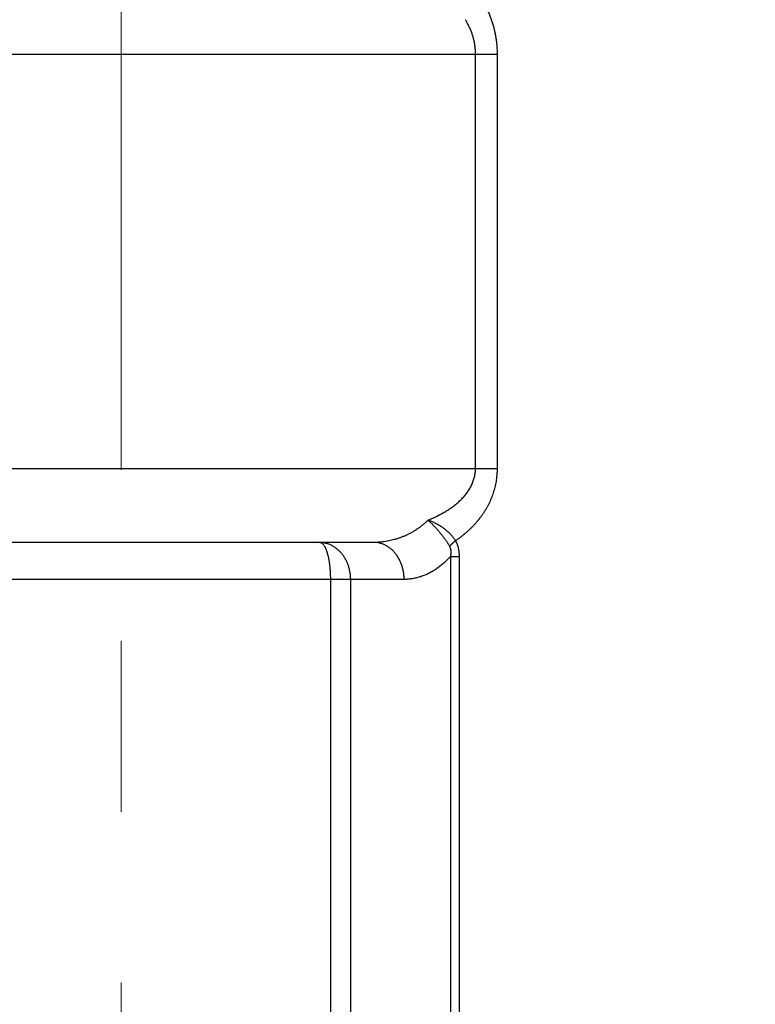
# Model space of a CAD drawing. Header units: millimetres. Extents: x 0 to 1733, y 0 to 1188.
# Tile 147 of 157: x 1097 to 1117, y 663 to 689. Entities that reach past the tile are written whole.
import ezdxf

# ---------------------------------------------------------------- set-up
doc = ezdxf.new("R2010")
doc.units = ezdxf.units.MM
doc.header["$LTSCALE"] = 0.727559
doc.linetypes.add('CENTER', pattern=[50.8, 31.75, -6.35, 6.35, -6.35])
for name, color, linetype in [('NoLayerName_001', 7, 'Continuous'), ('NoLayerName_002', 7, 'Continuous'), ('NoLayerName_007', 7, 'Continuous')]:
    doc.layers.add(name, color=color, linetype=linetype)
doc.styles.get("Standard").update_dxf_attribs({"font": 'txt', "bigfont": 'extfont2'})
doc.dimstyles.get("Standard").update_dxf_attribs({"dimtxt": 2.5, "dimasz": 2.5, "dimexe": 1, "dimexo": 1, "dimtad": 1, "dimdec": 3, "dimzin": 0, "dimdsep": 46, "dimtxsty": 'Standard', "dimcen": 2.5, "dimadec": 3, "dimazin": 0, "dimtfac": 0.75, "dimtdec": 3, "dimtmove": 0, "dimatfit": 3, "dimfxl": 1, "dimarcsym": 0})

# ---------------------------------------------------------------- blocks, each defined once
blk = doc.blocks.new('_OPEN30')
at = {"color": 0, "linetype": 'ByBlock', "lineweight": -2}
for p, q in [((-1, 0.267949), (0, 0)), ((0, 0), (-1, -0.267949)), ((0, 0), (-1, 0))]:
    blk.add_line(p, q, dxfattribs=at)
blk = doc.blocks.new('*D129')
at = {"layer": 'Defpoints', "color": 0}
for p in [(1053, 694.369), (1100, 666.545), (1100, 610)]:
    blk.add_point(p, dxfattribs=at)
at = {"layer": 'NoLayerName_002', "color": 0, "linetype": 'Continuous', "lineweight": 13}
for p, q in [((1053, 690.369), (1053, 606)), ((1100, 662.545), (1100, 606)), ((1061, 610), (1092, 610))]:
    blk.add_line(p, q, dxfattribs=at)
at = {"layer": 'NoLayerName_002', "color": 0, "lineweight": 13, "xscale": 8, "yscale": 8, "zscale": 8, "rotation": 180}
blk.add_blockref('_OPEN30', (1053, 610), dxfattribs=at)
at = {"layer": 'NoLayerName_002', "color": 0, "lineweight": 13, "xscale": 8, "yscale": 8, "zscale": 8}
blk.add_blockref('_OPEN30', (1100, 610), dxfattribs=at)
at = {"layer": 'NoLayerName_002', "color": 0, "lineweight": 13, "insert": (1076.5, 621.546), "char_height": 12.8, "attachment_point": 5}
blk.add_mtext('\\W0.8594;４７', dxfattribs=at)
blk = doc.blocks.new('*D131')
at = {"layer": 'Defpoints', "color": 0}
for p in [(1208.75, 820), (1260, 820), (1100, 651)]:
    blk.add_point(p, dxfattribs=at)
at = {"layer": 'NoLayerName_001', "color": 0, "linetype": 'Continuous', "lineweight": 13}
for p, q in [((1212.75, 820), (1264, 820)), ((1260, 659), (1260, 812)), ((1104, 651), (1264, 651))]:
    blk.add_line(p, q, dxfattribs=at)
at = {"layer": 'NoLayerName_001', "color": 0, "lineweight": 13, "xscale": 8, "yscale": 8, "zscale": 8}
for p, rotation in [((1260, 820), 90), ((1260, 651), 270)]:
    blk.add_blockref('_OPEN30', p, dxfattribs=dict(at, rotation=rotation))
at = {"layer": 'NoLayerName_001', "color": 0, "lineweight": 13, "insert": (1248.371, 735.5), "char_height": 12.8, "attachment_point": 5, "rotation": 90}
blk.add_mtext('\\W0.8594;１６９', dxfattribs=at)
blk = doc.blocks.new('*D156')
at = {"layer": 'Defpoints', "color": 0}
for p in [(1147, 694.369), (1100, 640), (1147, 610)]:
    blk.add_point(p, dxfattribs=at)
at = {"layer": 'NoLayerName_002', "color": 0, "linetype": 'Continuous', "lineweight": 13}
for p, q in [((1147, 690.369), (1147, 606)), ((1100, 636), (1100, 606)), ((1108, 610), (1139, 610))]:
    blk.add_line(p, q, dxfattribs=at)
at = {"layer": 'NoLayerName_002', "color": 0, "lineweight": 13, "xscale": 8, "yscale": 8, "zscale": 8, "rotation": 180}
blk.add_blockref('_OPEN30', (1100, 610), dxfattribs=at)
at = {"layer": 'NoLayerName_002', "color": 0, "lineweight": 13, "xscale": 8, "yscale": 8, "zscale": 8}
blk.add_blockref('_OPEN30', (1147, 610), dxfattribs=at)
at = {"layer": 'NoLayerName_002', "color": 0, "lineweight": 13, "insert": (1123.5, 621.546), "char_height": 12.8, "attachment_point": 5}
blk.add_mtext('\\W0.8594;４７', dxfattribs=at)

msp = doc.modelspace()

# ---------------------------------------------------------------- linework, layer by layer
at = {"layer": 'NoLayerName_001', "color": 4, "linetype": 'CENTER', "lineweight": 13}
msp.add_line((1100, 640), (1100, 930), dxfattribs=at)
at = {"layer": 'NoLayerName_007', "color": 6, "linetype": 'Continuous', "lineweight": 25}
for p, q in [((1089.82425643, 688.2), (1110.17574357, 688.2)), ((1109.58240575, 677), (1109.58240575, 688.2)), ((1110.17574357, 677), (1110.17574357, 688.2)), ((1089.82425643, 677), (1110.17574357, 677)), ((1106.82666551, 675), (1093.17333449, 675)), ((1108.90538257, 674.62179328), (1108.90535359, 660.7)), ((1108.90538257, 674.62184306), (1109.13887482, 674.62183195)), ((1109.13887482, 674.62183195), (1109.13884516, 660.7)), ((1107.65140725, 674), (1092.34859275, 674)), ((1105.65715332, 674), (1105.65715332, 661.5)), ((1106.197616, 674), (1106.197616, 661.5))]:
    msp.add_line(p, q, dxfattribs=at)
for points, knots in [([(1110.17574357, 688.2), (1110.17498872, 688.23672753), (1110.17456469, 688.31029209), (1110.1673921, 688.42053059), (1110.15637286, 688.53061528), (1110.14084459, 688.64033614), (1110.12104574, 688.74949561), (1110.0969727, 688.85789277), (1110.06868667, 688.96532753), (1110.03623165, 689.0715997), (1109.99965505, 689.17650858), (1109.95900685, 689.2798568), (1109.91431575, 689.38145001), (1109.86571772, 689.48115846), (1109.81337773, 689.57889181), (1109.75744792, 689.67456127), (1109.69808555, 689.76808186), (1109.63543667, 689.85935859), (1109.56968649, 689.94833257), (1109.50087444, 690.03481064), (1109.42958266, 690.11909964), (1109.37939462, 690.1728471), (1109.35465704, 690.19999934)], [0, 0, 0, 0, 0.1102058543, 0.220634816, 0.3312610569, 0.4420540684, 0.5529798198, 0.6640018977, 0.7750826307, 0.8861842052, 0.9972697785, 1.108304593, 1.2192612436, 1.3301488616, 1.4409859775, 1.5517803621, 1.6625296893, 1.773222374, 1.8838384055, 1.9943501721, 2.1047232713, 2.2149173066, 2.2149173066, 2.2149173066, 2.2149173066]), ([(1109.58240575, 688.2), (1109.58215863, 688.21631529), (1109.58202106, 688.24897099), (1109.57967096, 688.2979268), (1109.57605666, 688.34684253), (1109.5709597, 688.39566855), (1109.56445627, 688.44435823), (1109.5565435, 688.49286414), (1109.5472397, 688.54113907), (1109.53655754, 688.58913575), (1109.52451105, 688.63680688), (1109.51111418, 688.68410595), (1109.49637796, 688.73098926), (1109.48033789, 688.77742573), (1109.46303081, 688.82339027), (1109.44449221, 688.86885848), (1109.42475885, 688.91380667), (1109.40386345, 688.95820877), (1109.38185345, 689.00204755), (1109.35872154, 689.04527274), (1109.33466437, 689.0879574), (1109.31762528, 689.11580936), (1109.30923511, 689.12980362)], [0, 0, 0, 0, 0.04895147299, 0.0979528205, 0.14699926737, 0.19608494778, 0.24520305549, 0.29434599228, 0.3435055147, 0.3926728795, 0.44183898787, 0.49099452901, 0.54013200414, 0.5892533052, 0.63836171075, 0.68745842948, 0.73654270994, 0.78561195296, 0.83466182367, 0.88368636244, 0.93267809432, 0.98162813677, 0.98162813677, 0.98162813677, 0.98162813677]), ([(1108.29686285, 675.60117512), (1108.31453365, 675.60852485), (1108.34995788, 675.62304492), (1108.40264186, 675.64591982), (1108.45502987, 675.66949207), (1108.5070407, 675.69390524), (1108.55865364, 675.71915656), (1108.60983171, 675.74528254), (1108.66054242, 675.77230897), (1108.71075157, 675.80026525), (1108.76042477, 675.8291757), (1108.80951558, 675.8590752), (1108.85796138, 675.89001375), (1108.90569858, 675.92203616), (1108.95266286, 675.9551881), (1108.99879004, 675.989515), (1109.04401581, 676.02506242), (1109.08827596, 676.06187578), (1109.13150356, 676.09999903), (1109.17361678, 676.13945836), (1109.21450063, 676.18026958), (1109.25401482, 676.22243276), (1109.29201332, 676.26594142), (1109.32834982, 676.31078935), (1109.36287792, 676.35697038), (1109.39545101, 676.40447845), (1109.42592246, 676.4533074), (1109.45414223, 676.50344709), (1109.47995324, 676.55486477), (1109.50321815, 676.60748948), (1109.52378545, 676.66123568), (1109.5415087, 676.71601253), (1109.55621096, 676.77171148), (1109.56782055, 676.82816642), (1109.5761141, 676.88517433), (1109.58154391, 676.9425061), (1109.58184241, 676.98085876), (1109.58240575, 677)], [0, 0, 0, 0, 0.0574149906, 0.1148498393, 0.1722971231, 0.2297511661, 0.2872081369, 0.3446661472, 0.4021253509, 0.4595880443, 0.5170585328, 0.5745360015, 0.6320142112, 0.6894909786, 0.7469690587, 0.8044564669, 0.8619667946, 0.9195195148, 0.9771402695, 1.0348523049, 1.0926251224, 1.1504113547, 1.2081735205, 1.2658851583, 1.3235319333, 1.3811127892, 1.4386411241, 1.4961459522, 1.5536576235, 1.6111717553, 1.6686881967, 1.7262227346, 1.7838053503, 1.8414244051, 1.8990278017, 1.9565705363, 2.0140191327, 2.0140191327, 2.0140191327, 2.0140191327]), ([(1109.0407045, 675.0457134), (1109.06211254, 675.06065342), (1109.1051977, 675.09017928), (1109.1682983, 675.13665562), (1109.230411, 675.18448274), (1109.2912884, 675.23390869), (1109.3508875, 675.28488618), (1109.40911038, 675.3374472), (1109.46587341, 675.39160145), (1109.52108199, 675.44735985), (1109.57465229, 675.50470724), (1109.62649616, 675.563621), (1109.67652313, 675.62407724), (1109.72464289, 675.6860519), (1109.77076477, 675.74952116), (1109.81479911, 675.81446024), (1109.85664899, 675.88084274), (1109.89623469, 675.94861895), (1109.93349088, 676.01772078), (1109.96834566, 676.08807921), (1110.00072817, 676.15962439), (1110.03056722, 676.23228664), (1110.05779151, 676.30599628), (1110.08232977, 676.38068165), (1110.1041048, 676.45625907), (1110.12308239, 676.53261512), (1110.13923117, 676.60962411), (1110.15250597, 676.68715753), (1110.16290566, 676.76508628), (1110.17026573, 676.84328325), (1110.17502999, 676.92161399), (1110.17526081, 676.97389036), (1110.17574357, 677)], [0, 0, 0, 0, 0.0783171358, 0.1566794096, 0.2350705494, 0.3134788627, 0.3918975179, 0.4703248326, 0.5487645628, 0.6272229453, 0.7056916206, 0.7841590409, 0.8626181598, 0.9410667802, 1.0195078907, 1.0979500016, 1.1764067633, 1.2548830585, 1.3333738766, 1.4118765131, 1.4903914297, 1.5689226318, 1.6474780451, 1.7260698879, 1.8047092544, 1.8833794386, 1.9620538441, 2.0407065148, 2.1193128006, 2.1978500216, 2.2762981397, 2.3546404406, 2.3546404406, 2.3546404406, 2.3546404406]), ([(1108.29686285, 675.60117512), (1108.2773198, 675.58253099), (1108.23874171, 675.54462147), (1108.17754336, 675.49122559), (1108.11443207, 675.43992144), (1108.04917012, 675.39116203), (1107.98198023, 675.34492417), (1107.91296142, 675.30131264), (1107.84224585, 675.26039795), (1107.76995683, 675.22225972), (1107.69621978, 675.18697578), (1107.62116005, 675.15462227), (1107.54489755, 675.12528284), (1107.46756786, 675.0989913), (1107.38930893, 675.07575367), (1107.31025422, 675.05558185), (1107.23053777, 675.03848297), (1107.15029328, 675.02447676), (1107.06965505, 675.01353759), (1106.9887552, 675.00580868), (1106.90773393, 675.00080472), (1106.85366628, 675.000522), (1106.82666551, 675)], [0, 0, 0, 0, 0.0810296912, 0.1622149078, 0.2435407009, 0.3249888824, 0.4065388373, 0.4881683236, 0.5698542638, 0.6515735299, 0.7333037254, 0.8150239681, 0.8967164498, 0.9783738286, 1.0599918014, 1.1415627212, 1.2230761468, 1.304519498, 1.3858787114, 1.4671388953, 1.5482849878, 1.629302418, 1.629302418, 1.629302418, 1.629302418]), ([(1108.29681542, 675.60113181), (1108.31174814, 675.59624296), (1108.34175778, 675.58683401), (1108.38603617, 675.57046325), (1108.42984568, 675.55276478), (1108.47305523, 675.53352044), (1108.51563336, 675.51282238), (1108.55752188, 675.49067947), (1108.59866976, 675.4671229), (1108.63902402, 675.44217786), (1108.67853222, 675.41587114), (1108.71714119, 675.38822944), (1108.75479517, 675.35928188), (1108.79143721, 675.32906276), (1108.82700764, 675.29760825), (1108.86144582, 675.26495465), (1108.89469264, 675.23113928), (1108.92668315, 675.19619559), (1108.95737413, 675.16017146), (1108.98664132, 675.12306086), (1109.01466214, 675.08505856), (1109.03189101, 675.05874476), (1109.0406798, 675.04572031)], [0, 0, 0, 0, 0.04713789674, 0.09433095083, 0.14157581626, 0.18886837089, 0.2362039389, 0.28357751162, 0.33098396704, 0.37841828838, 0.42587578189, 0.47335229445, 0.52084241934, 0.56833337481, 0.61581121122, 0.66326319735, 0.7106781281, 0.75804663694, 0.80536151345, 0.85261802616, 0.89981425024, 0.94695139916, 0.94695139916, 0.94695139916, 0.94695139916]), ([(1108.29681542, 675.60113181), (1108.30813572, 675.59081369), (1108.33088448, 675.57029393), (1108.36436373, 675.53881067), (1108.39745265, 675.50691292), (1108.43007762, 675.4745299), (1108.46225258, 675.44168738), (1108.49396806, 675.40838525), (1108.52522077, 675.3746303), (1108.55600599, 675.34042765), (1108.58631859, 675.30578226), (1108.6161551, 675.27070293), (1108.64549691, 675.23519114), (1108.67429878, 675.1992327), (1108.70251758, 675.16281934), (1108.73010868, 675.12594184), (1108.75702868, 675.08859179), (1108.78323057, 675.05075866), (1108.80868058, 675.01243949), (1108.83329549, 674.97360319), (1108.85717642, 674.93432358), (1108.87221709, 674.90762912), (1108.87984636, 674.89434717)], [0, 0, 0, 0, 0.0459511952, 0.09190492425, 0.1378634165, 0.18382886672, 0.22980343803, 0.27578926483, 0.32178845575, 0.36780309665, 0.41383525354, 0.45988685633, 0.50595423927, 0.5520267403, 0.59809487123, 0.64415108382, 0.69018989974, 0.73620804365, 0.78220457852, 0.82818104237, 0.87414158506, 0.92009310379, 0.92009310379, 0.92009310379, 0.92009310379]), ([(1105.37287426, 675), (1105.38160849, 674.99853294), (1105.39978206, 674.99749076), (1105.42429085, 674.98403206), (1105.44637842, 674.96645265), (1105.4660249, 674.9451347), (1105.48330866, 674.92217067), (1105.4983965, 674.89855369), (1105.51141244, 674.87464347), (1105.52285777, 674.85041129), (1105.53327924, 674.8257928), (1105.54309687, 674.80078501), (1105.55232794, 674.77536887), (1105.56099449, 674.74963172), (1105.56910347, 674.72366464), (1105.57666815, 674.69754773), (1105.58370922, 674.67133138), (1105.59026033, 674.64503671), (1105.59636021, 674.61866625), (1105.6020483, 674.5922213), (1105.60736297, 674.5657031), (1105.61234593, 674.53911552), (1105.6170183, 674.51246191), (1105.62138853, 674.48574706), (1105.62546759, 674.45897773), (1105.6292657, 674.4321606), (1105.63279321, 674.40530236), (1105.63606074, 674.37840945), (1105.63907792, 674.35148705), (1105.64184786, 674.32453845), (1105.64437449, 674.2975662), (1105.64666153, 674.27057271), (1105.64871278, 674.2435604), (1105.65053198, 674.21653169), (1105.65212307, 674.18948901), (1105.6534892, 674.16243474), (1105.65463648, 674.13537137), (1105.65555996, 674.10830115), (1105.65629603, 674.08122706), (1105.6565832, 674.06317419), (1105.65675221, 674.05414875)], [0, 0, 0, 0, 0.0265697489, 0.0536741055, 0.0820394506, 0.111262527, 0.1402963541, 0.168201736, 0.1952541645, 0.2219122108, 0.2485667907, 0.2754413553, 0.3025016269, 0.3296799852, 0.3569058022, 0.3841066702, 0.4112456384, 0.4383372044, 0.4653979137, 0.4924424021, 0.5194835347, 0.5465321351, 0.5735919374, 0.6006618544, 0.6277403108, 0.6548253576, 0.6819146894, 0.709005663, 0.736096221, 0.7631863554, 0.7902762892, 0.8173661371, 0.8444559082, 0.8715455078, 0.8986347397, 0.9257233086, 0.9528108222, 0.9798967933, 1.0069806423, 1.0340616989, 1.0340616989, 1.0340616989, 1.0340616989]), ([(1105.37287426, 675), (1105.38874878, 674.99941979), (1105.42060502, 674.99909107), (1105.46817967, 674.99357633), (1105.5154368, 674.98520209), (1105.56211504, 674.97352616), (1105.60796996, 674.95880669), (1105.65275297, 674.94111411), (1105.69622567, 674.9205578), (1105.73818812, 674.89723441), (1105.77854985, 674.87134919), (1105.81725274, 674.84307834), (1105.85424387, 674.81259876), (1105.88946997, 674.78008603), (1105.92287767, 674.74571557), (1105.95441631, 674.70965966), (1105.98404758, 674.67207113), (1106.01175113, 674.63308116), (1106.03752476, 674.59280383), (1106.0613696, 674.55134835), (1106.08328675, 674.50882391), (1106.10327727, 674.46533956), (1106.12134215, 674.42100428), (1106.13748284, 674.37592554), (1106.15170205, 674.33020535), (1106.16400406, 674.28394), (1106.17439686, 674.23722157), (1106.18288131, 674.19014139), (1106.1894853, 674.14279114), (1106.19413575, 674.09526115), (1106.19713554, 674.04764669), (1106.1973036, 674.0158689), (1106.197616, 674)], [0, 0, 0, 0, 0.047655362, 0.0954879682, 0.1434724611, 0.1915661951, 0.2397139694, 0.287852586, 0.3359154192, 0.383873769, 0.4317783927, 0.4796715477, 0.52757498, 0.5754919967, 0.6234095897, 0.671300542, 0.7191373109, 0.7669390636, 0.8147326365, 0.8625359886, 0.9103589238, 0.9582038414, 1.0060664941, 1.0539367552, 1.1018040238, 1.1496651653, 1.1975150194, 1.245345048, 1.2931438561, 1.3408977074, 1.3885910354, 1.4362069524, 1.4362069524, 1.4362069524, 1.4362069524]), ([(1107.65140725, 674), (1107.65109486, 674.0158689), (1107.65092679, 674.04764669), (1107.64792701, 674.09526115), (1107.64327655, 674.14279114), (1107.63667256, 674.19014139), (1107.62818811, 674.23722157), (1107.61779531, 674.28394), (1107.60549331, 674.33020535), (1107.59127409, 674.37592554), (1107.5751334, 674.42100428), (1107.55706853, 674.46533956), (1107.53707801, 674.50882391), (1107.51516085, 674.55134835), (1107.49131602, 674.59280383), (1107.46554238, 674.63308116), (1107.43783883, 674.67207113), (1107.40820756, 674.70965966), (1107.37666893, 674.74571557), (1107.34326122, 674.78008603), (1107.30803512, 674.81259876), (1107.271044, 674.84307834), (1107.2323411, 674.87134919), (1107.19197937, 674.89723441), (1107.15001692, 674.9205578), (1107.10654422, 674.94111411), (1107.06176121, 674.95880669), (1107.01590629, 674.97352616), (1106.96922805, 674.98520209), (1106.92197092, 674.99357633), (1106.87439627, 674.99909107), (1106.84254003, 674.99941979), (1106.82666551, 675)], [0, 0, 0, 0, 0.047615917, 0.095309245, 0.1430630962, 0.1908619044, 0.238691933, 0.2865417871, 0.3344029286, 0.3822701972, 0.4301404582, 0.478003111, 0.5258480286, 0.5736709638, 0.6214743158, 0.6692678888, 0.7170696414, 0.7649064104, 0.8127973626, 0.8607149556, 0.9086319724, 0.9565354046, 1.0044285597, 1.0523331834, 1.1002915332, 1.1483543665, 1.196492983, 1.2446407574, 1.2927344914, 1.3407189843, 1.3885515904, 1.4362069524, 1.4362069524, 1.4362069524, 1.4362069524]), ([(1108.87984597, 674.89434707), (1108.88231897, 674.89707706), (1108.88724396, 674.90255636), (1108.89475816, 674.91066013), (1108.90234217, 674.91869902), (1108.9100053, 674.9266635), (1108.91773895, 674.93456032), (1108.92554049, 674.94239097), (1108.9334077, 674.95015662), (1108.94133846, 674.95785848), (1108.94933062, 674.96549775), (1108.95738206, 674.97307567), (1108.96549065, 674.98059343), (1108.97365423, 674.98805226), (1108.98187069, 674.99545338), (1108.9901379, 675.00279798), (1108.99845368, 675.01008732), (1109.00681603, 675.01732247), (1109.01522237, 675.02450518), (1109.0236722, 675.03163468), (1109.0321573, 675.03871957), (1109.0378519, 675.04339609), (1109.04069413, 675.04573991)], [0, 0, 0, 0, 0.01105067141, 0.02210168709, 0.03315329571, 0.04420557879, 0.05525846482, 0.06631193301, 0.07736611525, 0.0884210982, 0.09947691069, 0.11053352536, 0.12159086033, 0.13264878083, 0.14370710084, 0.15476558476, 0.16582394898, 0.17688186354, 0.18793895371, 0.19899480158, 0.21004894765, 0.22110089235, 0.22110089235, 0.22110089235, 0.22110089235]), ([(1109.0407045, 675.0457134), (1109.04419693, 675.03930099), (1109.05135126, 675.02656263), (1109.06107727, 675.00691454), (1109.07022475, 674.98698354), (1109.07870078, 674.96674297), (1109.08655191, 674.9462422), (1109.09378807, 674.92550598), (1109.10042466, 674.90455836), (1109.10647611, 674.88341901), (1109.11195762, 674.8621074), (1109.11688421, 674.84064289), (1109.12127096, 674.81904487), (1109.1251329, 674.79733273), (1109.12848512, 674.77552582), (1109.13134254, 674.75364355), (1109.13372054, 674.73170527), (1109.13563292, 674.70973036), (1109.13709922, 674.68773822), (1109.13811765, 674.66574812), (1109.13876572, 674.64377984), (1109.13880592, 674.6291421), (1109.13887482, 674.62183195)], [0, 0, 0, 0, 0.02190533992, 0.04382009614, 0.06574749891, 0.08768772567, 0.10963810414, 0.13159608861, 0.15356563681, 0.17555059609, 0.19755310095, 0.21957365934, 0.24161123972, 0.26366335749, 0.28572616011, 0.30779450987, 0.32986206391, 0.35192135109, 0.37396384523, 0.39598003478, 0.4179594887, 0.43989091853, 0.43989091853, 0.43989091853, 0.43989091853]), ([(1108.87984597, 674.89434707), (1108.8819752, 674.89024884), (1108.88642884, 674.88214197), (1108.8919598, 674.86939904), (1108.89687108, 674.85639369), (1108.90108766, 674.84312623), (1108.90469699, 674.82968074), (1108.90774488, 674.81610397), (1108.91025486, 674.8024249), (1108.91225142, 674.78865984), (1108.91376027, 674.77482283), (1108.91480691, 674.76092785), (1108.91541687, 674.74698885), (1108.91561561, 674.73301978), (1108.91542863, 674.71903459), (1108.91488131, 674.70504723), (1108.91399923, 674.69107162), (1108.91280719, 674.67712181), (1108.91133286, 674.66321139), (1108.90959306, 674.6493557), (1108.90764504, 674.63556357), (1108.9061423, 674.6264138), (1108.90541791, 674.62184306)], [0, 0, 0, 0, 0.01385504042, 0.02772913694, 0.04162927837, 0.05554966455, 0.06947336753, 0.08338192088, 0.09728219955, 0.11118549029, 0.12510000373, 0.1390310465, 0.15298120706, 0.16695054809, 0.18093680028, 0.19493555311, 0.20894043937, 0.22294331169, 0.23693440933, 0.250902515, 0.2648351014, 0.27871846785, 0.27871846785, 0.27871846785, 0.27871846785]), ([(1108.90538257, 674.62179328), (1108.89243769, 674.6076393), (1108.86677376, 674.57905418), (1108.82667679, 674.53757702), (1108.78557324, 674.49694404), (1108.74331936, 674.45738607), (1108.69998553, 674.41893972), (1108.65558457, 674.38169381), (1108.61014474, 674.34572316), (1108.56369014, 674.31110636), (1108.51624595, 674.27792101), (1108.46783705, 674.24624506), (1108.4184884, 674.21615631), (1108.36822483, 674.18773287), (1108.3170718, 674.16105221), (1108.26505633, 674.13619617), (1108.21222002, 674.11322774), (1108.1586104, 674.0922048), (1108.10427543, 674.07318749), (1108.04926326, 674.0562357), (1107.99362353, 674.0414093), (1107.93741835, 674.02877283), (1107.88073706, 674.01836759), (1107.82368659, 674.01019589), (1107.76637713, 674.00439152), (1107.70892556, 674.00061167), (1107.67056664, 674.00039552), (1107.65140725, 674)], [0, 0, 0, 0, 0.0575425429, 0.1152337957, 0.1730378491, 0.2309214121, 0.2888540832, 0.3468086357, 0.4047613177, 0.4626921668, 0.5205853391, 0.5784294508, 0.6362179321, 0.6939493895, 0.7516279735, 0.8092628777, 0.8668609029, 0.9244287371, 0.981977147, 1.0395213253, 1.0970811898, 1.1546775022, 1.21230026, 1.2699237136, 1.327523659, 1.3850782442, 1.4425686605, 1.4425686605, 1.4425686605, 1.4425686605]), ([(1105.65675221, 674.05414875), (1105.6568527, 674.04512348), (1105.65712092, 674.02707489), (1105.6571201, 674.00902431), (1105.65715332, 674)], [0, 0, 0, 0, 0.027077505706, 0.054150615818, 0.054150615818, 0.054150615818, 0.054150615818])]:
    msp.add_open_spline(points, degree=3, knots=knots, dxfattribs=at)

# ---------------------------------------------------------------- dimensions: what is measured, and where the dimension line sits
at = {"layer": 'NoLayerName_001', "color": 3, "linetype": 'Continuous', "lineweight": 13}
dim = msp.add_linear_dim(base=(1260, 820), p1=(1100, 651), p2=(1208.75, 820), angle=90, text='\\W0.8594;１６９', dimstyle='Standard', override={"dimtxt": 12.8, "dimasz": 8, "dimexe": 4, "dimexo": 4, "dimgap": 4, "dimdec": 8, "dimzin": 8, "dimblk": 'OPEN30', "dimclrd": 0, "dimclre": 0, "dimclrt": 0, "dimtp": 0, "dimtm": 0, "dimlwd": 13, "dimlwe": 13}, dxfattribs=at)
dim.commit()
dim.dimension.update_dxf_attribs({"geometry": '*D131', "text_midpoint": (1260, 735.49999972), "dimtype": 160})
at = {"layer": 'NoLayerName_002', "color": 3, "linetype": 'Continuous', "lineweight": 13}
for base, p1, p2, picture, middle in [((1100, 610), (1053, 694.36901309), (1100, 666.54517518), '*D129', (1076.5, 610)), ((1147, 610), (1100, 640), (1147, 694.36901309), '*D156', (1123.5, 610))]:
    dim = msp.add_linear_dim(base=base, p1=p1, p2=p2, text='\\W0.8594;４７', dimstyle='Standard', override={"dimtxt": 12.8, "dimasz": 8, "dimexe": 4, "dimexo": 4, "dimgap": 4, "dimdec": 8, "dimzin": 8, "dimblk": 'OPEN30', "dimclrd": 0, "dimclre": 0, "dimclrt": 0, "dimtp": 0, "dimtm": 0, "dimlwd": 13, "dimlwe": 13}, dxfattribs=at)
    dim.commit()
    dim.dimension.update_dxf_attribs({"geometry": picture, "text_midpoint": middle, "dimtype": 160})

doc.saveas('drawing.dxf')
